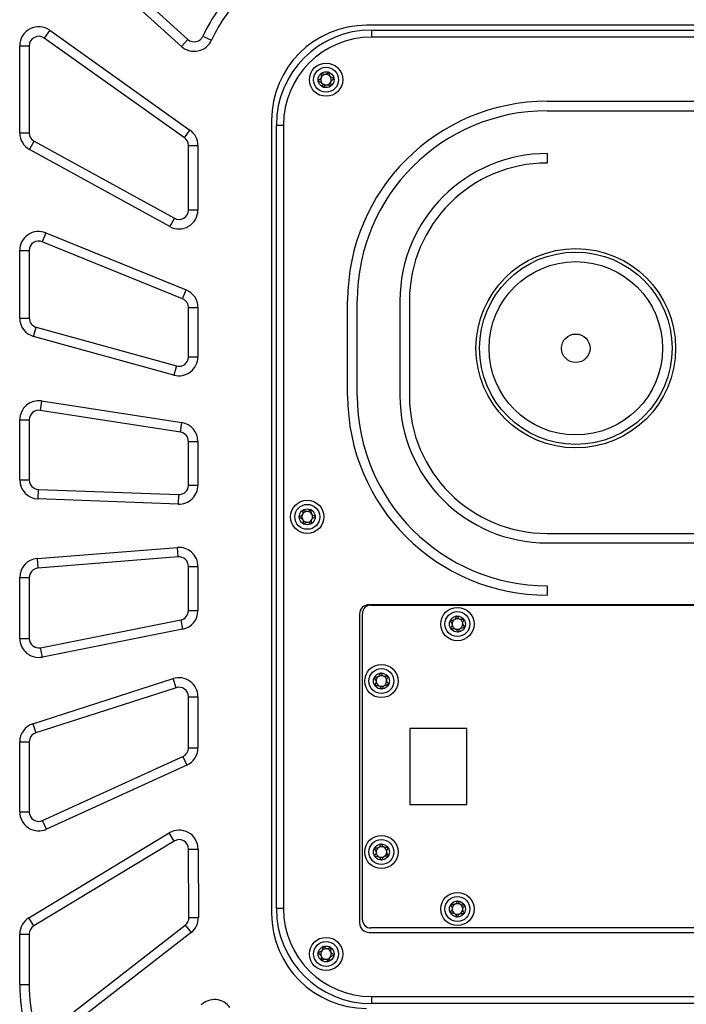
# Model space of a CAD drawing. Header units: millimetres. Extents: x 8 to 415, y 1 to 292.
# Tile 4 of 9: x 82 to 110, y 142 to 183. Entities that reach past the tile are written whole.
import ezdxf

# ---------------------------------------------------------------- set-up
doc = ezdxf.new("R2010")
doc.units = ezdxf.units.MM

msp = doc.modelspace()

# ---------------------------------------------------------------- linework, layer by layer
at = {"color": 7, "linetype": 'Continuous', "lineweight": 25}
for p, q in [((82.1847, 188.135), (88.7322, 182.213)), ((88.4639, 181.9164), (81.9164, 187.8383)), ((82.9171, 182.5948), (82.6851, 182.269)), ((82.9171, 182.5948), (88.8171, 178.3924)), ((125.453, 182.8057), (96.253, 182.8057)), ((96.453, 182.6057), (125.253, 182.6057)), ((96.453, 182.6057), (96.453, 182.3057)), ((88.5851, 178.0666), (82.6851, 182.269)), ((88.7322, 182.213), (88.4639, 181.9164)), ((89.3655, 182.3461), (89.7305, 182.1824)), ((125.253, 182.3057), (96.453, 182.3057)), ((81.653, 178.2717), (81.653, 181.9432)), ((81.653, 181.9432), (82.053, 181.9432)), ((82.053, 181.9432), (82.053, 178.2717)), ((103.853, 179.6057), (117.853, 179.6057)), ((103.853, 179.2057), (117.853, 179.2057)), ((92.253, 178.8057), (92.253, 145.4057)), ((88.5851, 178.0666), (88.8171, 178.3924)), ((92.453, 178.6057), (92.753, 178.6057)), ((92.453, 145.6057), (92.453, 178.6057)), ((92.753, 178.6057), (92.753, 145.6057)), ((81.653, 178.2717), (82.053, 178.2717)), ((82.0677, 177.5707), (82.2603, 177.9212)), ((82.2603, 177.9212), (88.1603, 174.6784)), ((87.9677, 174.3278), (82.0677, 177.5707)), ((88.753, 175.0289), (88.753, 177.7408)), ((88.753, 177.7408), (89.153, 177.7408)), ((89.153, 177.7408), (89.153, 175.0289)), ((103.853, 177.4057), (103.853, 177.0057)), ((88.753, 175.0289), (89.153, 175.0289)), ((88.1603, 174.6784), (87.9677, 174.3278)), ((82.7544, 174.0632), (82.6037, 173.6927)), ((82.7544, 174.0632), (88.6544, 171.6641)), ((88.5037, 171.2936), (82.6037, 173.6927)), ((81.653, 170.4761), (81.653, 173.3221)), ((81.653, 173.3221), (82.053, 173.3221)), ((82.053, 173.3221), (82.053, 170.4761)), ((88.5037, 171.2936), (88.6544, 171.6641)), ((88.753, 168.8442), (88.753, 170.923)), ((88.753, 170.923), (89.153, 170.923)), ((89.153, 170.923), (89.153, 168.8442)), ((95.453, 167.2057), (95.453, 171.2057)), ((95.853, 167.2057), (95.853, 171.2057)), ((97.653, 171.2057), (97.653, 167.2057)), ((98.053, 171.2057), (98.053, 167.2057)), ((81.653, 170.4761), (82.053, 170.4761)), ((82.2397, 169.7051), (82.3464, 170.0906)), ((82.3464, 170.0906), (88.2464, 168.4587)), ((88.1397, 168.0731), (82.2397, 169.7051)), ((88.753, 168.8442), (89.153, 168.8442)), ((88.2464, 168.4587), (88.1397, 168.0731)), ((82.5753, 166.9854), (82.5142, 166.5901)), ((82.5753, 166.9854), (88.4753, 166.0726)), ((88.4142, 165.6773), (82.5142, 166.5901)), ((81.653, 163.6613), (81.653, 166.1948)), ((81.653, 166.1948), (82.053, 166.1948)), ((82.053, 166.1948), (82.053, 163.6613)), ((88.4142, 165.6773), (88.4753, 166.0726)), ((88.753, 163.442), (88.753, 165.282)), ((88.753, 165.282), (89.153, 165.282)), ((89.153, 165.282), (89.153, 163.442)), ((81.653, 163.6613), (82.053, 163.6613)), ((88.753, 163.442), (89.153, 163.442)), ((82.4233, 162.8618), (82.4382, 163.2615)), ((82.4382, 163.2615), (88.3382, 163.0423)), ((88.3382, 163.0423), (88.3233, 162.6426)), ((88.3233, 162.6426), (82.4233, 162.8618)), ((103.853, 161.4057), (117.853, 161.4057)), ((103.853, 161.0057), (117.853, 161.0057)), ((82.3897, 160.3475), (88.2897, 160.8159)), ((88.3214, 160.4171), (88.2897, 160.8159)), ((82.3897, 160.3475), (82.4214, 159.9488)), ((88.3214, 160.4171), (82.4214, 159.9488)), ((88.753, 160.0184), (89.153, 160.0184)), ((88.753, 158.1562), (88.753, 160.0184)), ((89.153, 160.0184), (89.153, 158.1562)), ((81.653, 159.55), (82.053, 159.55)), ((81.653, 156.9874), (81.653, 159.55)), ((82.053, 159.55), (82.053, 156.9874)), ((103.853, 159.2057), (103.853, 158.8057)), ((125.353, 158.4057), (96.353, 158.4057)), ((88.753, 158.1562), (89.153, 158.1562)), ((95.953, 158.0057), (95.953, 145.0057)), ((96.0722, 145.1407), (96.0722, 158.0407)), ((96.4222, 158.3907), (125.3222, 158.3907)), ((82.5307, 156.595), (88.4307, 157.7638)), ((88.4307, 157.7638), (88.5085, 157.3714)), ((88.5085, 157.3714), (82.6085, 156.2026)), ((81.653, 156.9874), (82.053, 156.9874)), ((82.6085, 156.2026), (82.5307, 156.595)), ((82.2075, 153.3892), (88.1075, 155.2917)), ((88.2303, 154.911), (88.1075, 155.2917)), ((88.2303, 154.911), (82.3303, 153.0085)), ((88.753, 154.5303), (89.153, 154.5303)), ((88.753, 152.3732), (88.753, 154.5303)), ((89.153, 154.5303), (89.153, 152.3732)), ((82.2075, 153.3892), (82.3303, 153.0085)), ((98.0722, 153.1907), (98.0722, 149.9907)), ((100.4722, 153.1907), (98.0722, 153.1907)), ((100.4722, 149.9907), (100.4722, 153.1907)), ((81.653, 152.6278), (82.053, 152.6278)), ((81.653, 149.6796), (81.653, 152.6278)), ((82.053, 152.6278), (82.053, 149.6796)), ((88.753, 152.3732), (89.153, 152.3732)), ((82.6191, 149.3158), (88.5191, 152.0094)), ((88.5191, 152.0094), (88.6853, 151.6455)), ((88.6853, 151.6455), (82.7853, 148.9519)), ((98.0722, 149.9907), (100.4722, 149.9907)), ((81.653, 149.6796), (82.053, 149.6796)), ((82.7853, 148.9519), (82.6191, 149.3158)), ((82.0385, 145.219), (87.9426, 148.7954)), ((88.1498, 148.4533), (82.2458, 144.8769)), ((88.1498, 148.4533), (87.9426, 148.7954)), ((88.7571, 148.1134), (89.1571, 148.1157)), ((88.7736, 145.2326), (88.7571, 148.1134)), ((89.1571, 148.1157), (89.1736, 145.2349)), ((92.753, 145.6057), (92.453, 145.6057)), ((82.2458, 144.8769), (82.0385, 145.219)), ((88.7736, 145.2326), (89.1736, 145.2349)), ((82.9011, 140.4676), (88.6192, 144.9146)), ((88.6192, 144.9146), (88.8647, 144.5988)), ((125.3222, 144.7907), (96.4222, 144.7907)), ((81.653, 142.4057), (81.653, 144.5348)), ((81.653, 144.5348), (82.053, 144.5348)), ((82.053, 144.5348), (82.053, 142.4057)), ((88.8647, 144.5988), (83.1466, 140.1519)), ((96.353, 144.6057), (125.353, 144.6057)), ((81.653, 142.4057), (82.053, 142.4057)), ((96.453, 141.9057), (125.253, 141.9057)), ((96.453, 141.9057), (96.453, 141.6057)), ((125.253, 141.6057), (96.453, 141.6057))]:
    msp.add_line(p, q, dxfattribs=at)
for centre, radius in [((94.5438, 180.5149), 0.7), ((94.5438, 180.5149), 0.5258), ((94.5438, 180.5149), 0.335), ((105.053, 169.2057), 4.2), ((105.053, 169.2057), 4.05), ((105.053, 169.2057), 3.65), ((105.053, 169.2057), 0.6), ((93.753, 162.1057), 0.7), ((93.753, 162.1057), 0.5258), ((93.753, 162.1057), 0.335), ((100.0722, 157.5907), 0.7), ((100.0722, 157.5907), 0.5258), ((100.0722, 157.5907), 0.335), ((96.8722, 155.1907), 0.7), ((96.8722, 155.1907), 0.5258), ((96.8722, 155.1907), 0.335), ((96.8722, 147.9907), 0.7), ((96.8722, 147.9907), 0.5258), ((96.8722, 147.9907), 0.335), ((100.0722, 145.5907), 0.7), ((100.0722, 145.5907), 0.5258), ((100.0722, 145.5907), 0.335), ((94.5438, 143.6965), 0.7), ((94.5438, 143.6965), 0.5258), ((94.5438, 143.6965), 0.335)]:
    msp.add_circle(centre, radius, dxfattribs=at)
for centre, radius, start, end in [((95.183, 179.7383), 6.3752, 132.56202, 155.85532), ((95.183, 179.7383), 5.9752, 132.56202, 155.85532), ((82.453, 181.9432), 0.8, 54.53871, 180), ((96.253, 178.8057), 4, 90, 180), ((96.453, 178.6057), 4, 90, 180), ((82.453, 181.9432), 0.4, 54.53871, 180), ((89.0005, 182.5097), 0.8, 227.87204, 335.85532), ((89.0005, 182.5097), 0.4, 227.87204, 335.85532), ((96.453, 178.6057), 3.7, 90, 180), ((94.5438, 180.5149), 0.2233, 158.84042, 218.84042), ((94.5438, 180.5149), 0.2233, 98.84042, 158.84042), ((94.5438, 180.5149), 0.2233, 218.84042, 278.84042), ((94.5438, 180.5149), 0.2233, 38.84042, 98.84042), ((94.5438, 180.5149), 0.2233, 278.84042, 338.84042), ((94.5438, 180.5149), 0.2233, 338.84042, 38.84042), ((103.853, 171.2057), 8.4, 90, 180), ((103.853, 171.2057), 8, 90, 180), ((88.353, 177.7408), 0.8, 0, 54.53871), ((82.453, 178.2717), 0.8, 180, 241.20537), ((82.453, 178.2717), 0.4, 180, 241.20537), ((88.353, 177.7408), 0.4, 0, 54.53871), ((103.853, 171.2057), 6.2, 90, 180), ((103.853, 171.2057), 5.8, 90, 180), ((88.353, 175.0289), 0.8, 241.20537, 0), ((88.353, 175.0289), 0.4, 241.20537, 0), ((82.453, 173.3221), 0.8, 67.87204, 180), ((82.453, 173.3221), 0.4, 67.87204, 180), ((88.353, 170.923), 0.4, 0, 67.87204), ((88.353, 170.923), 0.8, 0, 67.87204), ((82.453, 170.4761), 0.8, 180, 254.53871), ((82.453, 170.4761), 0.4, 180, 254.53871), ((88.353, 168.8442), 0.8, 254.53871, 0), ((88.353, 168.8442), 0.4, 254.53871, 0), ((103.853, 167.2057), 8.4, 180, 270), ((103.853, 167.2057), 8, 180, 270), ((103.853, 167.2057), 6.2, 180, 270), ((103.853, 167.2057), 5.8, 180, 270), ((82.453, 166.1948), 0.8, 81.20537, 180), ((82.453, 166.1948), 0.4, 81.20537, 180), ((88.353, 165.282), 0.8, 0, 81.20537), ((88.353, 165.282), 0.4, 0, 81.20537), ((82.453, 163.6613), 0.8, 180, 267.87204), ((82.453, 163.6613), 0.4, 180, 267.87204), ((88.353, 163.442), 0.8, 267.87204, 0), ((88.353, 163.442), 0.4, 267.87204, 0), ((93.753, 162.1057), 0.2233, 151.52496, 211.52496), ((93.753, 162.1057), 0.2233, 91.52496, 151.52496), ((93.753, 162.1057), 0.2233, 31.52496, 91.52496), ((93.753, 162.1057), 0.2233, 331.52496, 31.52496), ((93.753, 162.1057), 0.2233, 211.52496, 271.52496), ((93.753, 162.1057), 0.2233, 271.52496, 331.52496), ((88.353, 160.0184), 0.8, 0, 94.53871), ((82.453, 159.55), 0.8, 94.53871, 180), ((88.353, 160.0184), 0.4, 0, 94.53871), ((82.453, 159.55), 0.4, 94.53871, 180), ((96.353, 158.0057), 0.4, 90, 180), ((88.353, 158.1562), 0.4, 281.20537, 0), ((88.353, 158.1562), 0.8, 281.20537, 0), ((96.4222, 158.0407), 0.35, 90, 180), ((100.0722, 157.5907), 0.2233, 125.63032, 185.63032), ((100.0722, 157.5907), 0.2233, 65.63032, 125.63032), ((100.0722, 157.5907), 0.2233, 5.63032, 65.63032), ((100.0722, 157.5907), 0.2233, 305.63032, 5.63032), ((100.0722, 157.5907), 0.2233, 185.63032, 245.63032), ((100.0722, 157.5907), 0.2233, 245.63032, 305.63032), ((82.453, 156.9874), 0.8, 180, 281.20537), ((82.453, 156.9874), 0.4, 180, 281.20537), ((88.353, 154.5303), 0.8, 0, 107.87204), ((96.8722, 155.1907), 0.2233, 125.07294, 185.07294), ((96.8722, 155.1907), 0.2233, 185.07294, 245.07294), ((96.8722, 155.1907), 0.2233, 65.07294, 125.07294), ((96.8722, 155.1907), 0.2233, 5.07294, 65.07294), ((96.8722, 155.1907), 0.2233, 305.07294, 5.07294), ((88.353, 154.5303), 0.4, 0, 107.87204), ((96.8722, 155.1907), 0.2233, 245.07294, 305.07294), ((82.453, 152.6278), 0.8, 107.87204, 180), ((82.453, 152.6278), 0.4, 107.87204, 180), ((88.353, 152.3732), 0.4, 294.53871, 0), ((88.353, 152.3732), 0.8, 294.53871, 0), ((82.453, 149.6796), 0.8, 180, 294.53871), ((82.453, 149.6796), 0.4, 180, 294.53871), ((88.3571, 148.1112), 0.8, 0.32873, 121.20537), ((88.3571, 148.1112), 0.4, 0.32873, 121.20537), ((96.8722, 147.9907), 0.2233, 121.95229, 181.95229), ((96.8722, 147.9907), 0.2233, 61.95229, 121.95229), ((96.8722, 147.9907), 0.2233, 1.95229, 61.95229), ((96.8722, 147.9907), 0.2233, 181.95229, 241.95229), ((96.8722, 147.9907), 0.2233, 241.95229, 301.95229), ((96.8722, 147.9907), 0.2233, 301.95229, 1.95229), ((96.453, 145.6057), 4, 180, 270), ((96.453, 145.6057), 3.7, 180, 270), ((100.0722, 145.5907), 0.2233, 176.60386, 236.60386), ((100.0722, 145.5907), 0.2233, 116.60386, 176.60386), ((100.0722, 145.5907), 0.2233, 56.60386, 116.60386), ((100.0722, 145.5907), 0.2233, 296.60386, 356.60386), ((100.0722, 145.5907), 0.2233, 356.60386, 56.60386), ((82.453, 144.5348), 0.8, 121.20537, 180), ((88.3736, 145.2303), 0.4, 307.87204, 0.32873), ((88.3736, 145.2303), 0.8, 307.87204, 0.32873), ((96.253, 145.4057), 4, 180, 270), ((96.4222, 145.1407), 0.35, 180, 270), ((100.0722, 145.5907), 0.2233, 236.60386, 296.60386), ((82.453, 144.5348), 0.4, 121.20537, 180), ((96.353, 145.0057), 0.4, 180, 270), ((94.5438, 143.6965), 0.2233, 82.40206, 142.40206), ((94.5438, 143.6965), 0.2233, 22.40206, 82.40206), ((94.5438, 143.6965), 0.2233, 142.40206, 202.40206), ((94.5438, 143.6965), 0.2233, 202.40206, 262.40206), ((94.5438, 143.6965), 0.2233, 262.40206, 322.40206), ((94.5438, 143.6965), 0.2233, 322.40206, 22.40206), ((89.053, 142.4057), 7.4, 180, 194.22966), ((89.053, 142.4057), 7, 180, 194.22966), ((89.8506, 140.9776), 0.8, 35.862, 134.53871)]:
    msp.add_arc(centre, radius, start, end, dxfattribs=at)
for points, knots in [([(94.6647, 180.8273), (94.664, 180.8275), (94.6619, 180.8282), (94.658, 180.8277), (94.6532, 180.8259), (94.6446, 180.821), (94.6233, 180.8044), (94.5892, 180.7739), (94.5387, 180.7385), (94.4634, 180.7298), (94.404, 180.7558), (94.361, 180.7745), (94.3438, 180.7785), (94.3368, 180.7777), (94.3347, 180.7765), (94.3337, 180.7758)], [0, 0, 0, 0, 0.0062323, 0.0177721, 0.0316777, 0.0483645, 0.0984054, 0.2525065, 0.42558, 0.5939843, 0.8469253, 0.9438597, 0.9800242, 0.9906448, 1, 1, 1, 1]), ([(94.8748, 180.5664), (94.8744, 180.5677), (94.8735, 180.5706), (94.8671, 180.5768), (94.8382, 180.5905), (94.7832, 180.6061), (94.7094, 180.6482), (94.684, 180.7293), (94.6805, 180.7864), (94.6732, 180.8176), (94.6685, 180.8252), (94.6659, 180.8266), (94.6647, 180.8273)], [0, 0, 0, 0, 0.011122, 0.0242161, 0.0712746, 0.2717886, 0.5, 0.7282114, 0.9287254, 0.9757839, 0.988878, 1, 1, 1, 1]), ([(94.3337, 180.7758), (94.3327, 180.7747), (94.3306, 180.7723), (94.3291, 180.7654), (94.3293, 180.7482), (94.3384, 180.7028), (94.351, 180.6393), (94.3265, 180.5676), (94.281, 180.5259), (94.2432, 180.4982), (94.221, 180.4801), (94.2143, 180.471), (94.2126, 180.4667), (94.2128, 180.4642), (94.2128, 180.4634)], [0, 0, 0, 0, 0.0120474, 0.02650918, 0.05616488, 0.1531057, 0.4060635, 0.57447903, 0.747564, 0.90167539, 0.96271719, 0.97995945, 0.99376729, 1, 1, 1, 1]), ([(94.2128, 180.4634), (94.2132, 180.4621), (94.2141, 180.4593), (94.2205, 180.4531), (94.2494, 180.4393), (94.3045, 180.4237), (94.3783, 180.3816), (94.4037, 180.3005), (94.4072, 180.2434), (94.4144, 180.2122), (94.4191, 180.2047), (94.4217, 180.2032), (94.4229, 180.2025)], [0, 0, 0, 0, 0.011122, 0.0242161, 0.0712746, 0.2717886, 0.5, 0.7282114, 0.9287254, 0.9757839, 0.988878, 1, 1, 1, 1]), ([(94.7539, 180.254), (94.7549, 180.2551), (94.7571, 180.2576), (94.7586, 180.2645), (94.7584, 180.2816), (94.7492, 180.3271), (94.7367, 180.3905), (94.7611, 180.4622), (94.8066, 180.504), (94.8445, 180.5316), (94.8667, 180.5497), (94.8733, 180.5588), (94.8751, 180.5632), (94.8749, 180.5656), (94.8748, 180.5664)], [0, 0, 0, 0, 0.0120474, 0.0265092, 0.0561649, 0.1531057, 0.4060635, 0.574479, 0.747564, 0.9016754, 0.9627172, 0.9799594, 0.9937673, 1, 1, 1, 1]), ([(94.4229, 180.2025), (94.4236, 180.2023), (94.4257, 180.2017), (94.4297, 180.2022), (94.4345, 180.204), (94.4431, 180.2088), (94.4644, 180.2254), (94.4985, 180.2559), (94.549, 180.2914), (94.6242, 180.3), (94.6836, 180.274), (94.7266, 180.2554), (94.7439, 180.2513), (94.7508, 180.2521), (94.7529, 180.2534), (94.7539, 180.254)], [0, 0, 0, 0, 0.0062323, 0.0177721, 0.0316777, 0.0483645, 0.0984054, 0.2525065, 0.42558, 0.5939843, 0.8469253, 0.9438597, 0.9800242, 0.9906448, 1, 1, 1, 1]), ([(93.5779, 162.3913), (93.5767, 162.3903), (93.5743, 162.3882), (93.5719, 162.3815), (93.5699, 162.3644), (93.5732, 162.3182), (93.5776, 162.2537), (93.5442, 162.1857), (93.4938, 162.15), (93.4527, 162.1275), (93.4283, 162.1123), (93.4206, 162.1042), (93.4183, 162.1), (93.4182, 162.0976), (93.4181, 162.0968)], [0, 0, 0, 0, 0.0120474, 0.02650918, 0.05616488, 0.1531057, 0.4060635, 0.57447903, 0.747564, 0.90167539, 0.96271719, 0.97995945, 0.99376729, 1, 1, 1, 1]), ([(93.9127, 162.4002), (93.912, 162.4005), (93.91, 162.4014), (93.9061, 162.4014), (93.901, 162.4002), (93.8919, 162.3965), (93.8687, 162.3827), (93.831, 162.3568), (93.7764, 162.3281), (93.7006, 162.3291), (93.645, 162.3625), (93.6048, 162.3865), (93.5881, 162.3927), (93.5811, 162.3928), (93.5789, 162.3918), (93.5779, 162.3913)], [0, 0, 0, 0, 0.0062323, 0.01777215, 0.03167771, 0.04836448, 0.0984054, 0.25250654, 0.42558, 0.59398432, 0.8469253, 0.94385968, 0.98002422, 0.99064479, 1, 1, 1, 1]), ([(94.0879, 162.1146), (94.0876, 162.116), (94.0871, 162.1189), (94.0816, 162.1259), (94.0546, 162.1432), (94.002, 162.1657), (93.9342, 162.2169), (93.9193, 162.3005), (93.9231, 162.3576), (93.9199, 162.3895), (93.9162, 162.3976), (93.9138, 162.3994), (93.9127, 162.4002)], [0, 0, 0, 0, 0.011122, 0.0242161, 0.0712746, 0.2717886, 0.5, 0.7282114, 0.9287254, 0.9757839, 0.988878, 1, 1, 1, 1]), ([(93.4181, 162.0968), (93.4184, 162.0955), (93.4189, 162.0925), (93.4244, 162.0855), (93.4514, 162.0682), (93.504, 162.0458), (93.5719, 161.9946), (93.5867, 161.9109), (93.5829, 161.8538), (93.5861, 161.822), (93.5898, 161.8139), (93.5922, 161.8121), (93.5933, 161.8113)], [0, 0, 0, 0, 0.011122, 0.0242161, 0.0712746, 0.2717886, 0.5, 0.7282114, 0.9287254, 0.9757839, 0.988878, 1, 1, 1, 1]), ([(93.5933, 161.8113), (93.594, 161.811), (93.596, 161.8101), (93.6, 161.8101), (93.605, 161.8112), (93.6141, 161.8149), (93.6373, 161.8287), (93.675, 161.8546), (93.7296, 161.8833), (93.8054, 161.8823), (93.861, 161.849), (93.9013, 161.825), (93.9179, 161.8188), (93.9249, 161.8187), (93.9271, 161.8197), (93.9282, 161.8202)], [0, 0, 0, 0, 0.0062323, 0.0177721, 0.0316777, 0.0483645, 0.0984054, 0.2525065, 0.42558, 0.5939843, 0.8469253, 0.9438597, 0.9800242, 0.9906448, 1, 1, 1, 1]), ([(93.9282, 161.8202), (93.9293, 161.8212), (93.9318, 161.8233), (93.9341, 161.83), (93.9361, 161.847), (93.9328, 161.8933), (93.9284, 161.9578), (93.9618, 162.0258), (94.0123, 162.0614), (94.0534, 162.084), (94.0777, 162.0992), (94.0854, 162.1073), (94.0877, 162.1114), (94.0878, 162.1139), (94.0879, 162.1146)], [0, 0, 0, 0, 0.0120474, 0.0265092, 0.0561649, 0.1531057, 0.4060635, 0.574479, 0.747564, 0.9016754, 0.9627172, 0.9799594, 0.9937673, 1, 1, 1, 1]), ([(99.767, 157.7289), (99.7666, 157.7275), (99.7658, 157.7243), (99.7676, 157.7175), (99.7755, 157.7022), (99.8041, 157.6658), (99.8439, 157.6148), (99.8545, 157.5398), (99.8327, 157.482), (99.8113, 157.4402), (99.7997, 157.4141), (99.7978, 157.403), (99.7982, 157.3983), (99.7995, 157.3962), (99.7999, 157.3955)], [0, 0, 0, 0, 0.0120474, 0.02650918, 0.05616488, 0.1531057, 0.4060635, 0.57447903, 0.747564, 0.90167539, 0.96271719, 0.97995945, 0.99376729, 1, 1, 1, 1]), ([(100.0393, 157.924), (100.0386, 157.9239), (100.0364, 157.9235), (100.0331, 157.9213), (100.0296, 157.9175), (100.0241, 157.9093), (100.0126, 157.8849), (99.9959, 157.8423), (99.9668, 157.7879), (99.9036, 157.7463), (99.8388, 157.7427), (99.792, 157.74), (99.7748, 157.7358), (99.7689, 157.732), (99.7676, 157.7299), (99.767, 157.7289)], [0, 0, 0, 0, 0.0062323, 0.0177721, 0.0316777, 0.0483645, 0.0984054, 0.2525065, 0.42558, 0.5939843, 0.8469253, 0.9438597, 0.9800242, 0.9906448, 1, 1, 1, 1]), ([(100.3445, 157.7858), (100.3435, 157.7868), (100.3414, 157.7889), (100.3329, 157.7916), (100.3009, 157.7908), (100.2448, 157.7799), (100.1599, 157.7843), (100.1006, 157.8452), (100.0718, 157.8946), (100.0513, 157.9192), (100.0437, 157.9238), (100.0407, 157.924), (100.0393, 157.924)], [0, 0, 0, 0, 0.011122, 0.0242161, 0.0712746, 0.2717886, 0.5, 0.7282114, 0.9287254, 0.9757839, 0.988878, 1, 1, 1, 1]), ([(100.3773, 157.4524), (100.3777, 157.4539), (100.3785, 157.457), (100.3768, 157.4639), (100.3688, 157.4791), (100.3402, 157.5156), (100.3004, 157.5665), (100.2899, 157.6416), (100.3117, 157.6993), (100.333, 157.7411), (100.3447, 157.7673), (100.3465, 157.7783), (100.3461, 157.783), (100.3448, 157.7852), (100.3445, 157.7858)], [0, 0, 0, 0, 0.0120474, 0.0265092, 0.0561649, 0.1531057, 0.4060635, 0.574479, 0.747564, 0.9016754, 0.9627172, 0.9799594, 0.9937673, 1, 1, 1, 1]), ([(99.7999, 157.3955), (99.8008, 157.3945), (99.8029, 157.3924), (99.8114, 157.3897), (99.8434, 157.3905), (99.8996, 157.4014), (99.9845, 157.3971), (100.0437, 157.3361), (100.0725, 157.2867), (100.0931, 157.2621), (100.1007, 157.2575), (100.1037, 157.2574), (100.105, 157.2573)], [0, 0, 0, 0, 0.011122, 0.0242161, 0.0712746, 0.2717886, 0.5, 0.7282114, 0.9287254, 0.9757839, 0.988878, 1, 1, 1, 1]), ([(100.105, 157.2573), (100.1058, 157.2574), (100.1079, 157.2578), (100.1112, 157.26), (100.1147, 157.2638), (100.1202, 157.272), (100.1317, 157.2964), (100.1484, 157.339), (100.1775, 157.3934), (100.2408, 157.435), (100.3055, 157.4386), (100.3523, 157.4413), (100.3696, 157.4455), (100.3754, 157.4494), (100.3767, 157.4515), (100.3773, 157.4524)], [0, 0, 0, 0, 0.0062323, 0.0177721, 0.0316777, 0.0483645, 0.0984054, 0.2525065, 0.42558, 0.5939843, 0.8469253, 0.9438597, 0.9800242, 0.9906448, 1, 1, 1, 1]), ([(96.8426, 155.5244), (96.8418, 155.5242), (96.8397, 155.5238), (96.8363, 155.5217), (96.8328, 155.5179), (96.8272, 155.5098), (96.8155, 155.4855), (96.7984, 155.443), (96.7688, 155.3889), (96.7051, 155.3479), (96.6403, 155.345), (96.5935, 155.3427), (96.5762, 155.3387), (96.5703, 155.3349), (96.569, 155.3328), (96.5684, 155.3319)], [0, 0, 0, 0, 0.0062323, 0.0177721, 0.0316777, 0.0483645, 0.0984054, 0.2525065, 0.42558, 0.5939843, 0.8469253, 0.9438597, 0.9800242, 0.9906448, 1, 1, 1, 1]), ([(97.1463, 155.3832), (97.1454, 155.3842), (97.1433, 155.3863), (97.1348, 155.3891), (97.1028, 155.3886), (97.0466, 155.3783), (96.9617, 155.3834), (96.9031, 155.4449), (96.8748, 155.4946), (96.8545, 155.5194), (96.8469, 155.5241), (96.8439, 155.5243), (96.8426, 155.5244)], [0, 0, 0, 0, 0.011122, 0.0242161, 0.0712746, 0.2717886, 0.5, 0.7282114, 0.9287254, 0.9757839, 0.988878, 1, 1, 1, 1]), ([(96.5684, 155.3319), (96.568, 155.3304), (96.5671, 155.3273), (96.5688, 155.3204), (96.5766, 155.3051), (96.6049, 155.2684), (96.6442, 155.217), (96.654, 155.1419), (96.6316, 155.0843), (96.6098, 155.0428), (96.598, 155.0167), (96.596, 155.0057), (96.5964, 155.001), (96.5976, 154.9988), (96.598, 154.9982)], [0, 0, 0, 0, 0.0120474, 0.0265092, 0.0561649, 0.1531057, 0.4060635, 0.574479, 0.747564, 0.9016754, 0.9627172, 0.9799594, 0.9937673, 1, 1, 1, 1]), ([(97.176, 155.0495), (97.1764, 155.0509), (97.1772, 155.0541), (97.1755, 155.0609), (97.1677, 155.0762), (97.1395, 155.113), (97.1002, 155.1643), (97.0904, 155.2394), (97.1127, 155.297), (97.1345, 155.3385), (97.1464, 155.3646), (97.1483, 155.3757), (97.148, 155.3804), (97.1467, 155.3825), (97.1463, 155.3832)], [0, 0, 0, 0, 0.0120474, 0.0265092, 0.0561649, 0.1531057, 0.4060635, 0.574479, 0.747564, 0.9016754, 0.9627172, 0.9799594, 0.9937673, 1, 1, 1, 1]), ([(96.598, 154.9982), (96.599, 154.9972), (96.601, 154.995), (96.6095, 154.9923), (96.6415, 154.9927), (96.6978, 155.0031), (96.7826, 154.9979), (96.8412, 154.9364), (96.8696, 154.8867), (96.8899, 154.862), (96.8974, 154.8573), (96.9004, 154.8571), (96.9018, 154.857)], [0, 0, 0, 0, 0.011122, 0.0242161, 0.0712746, 0.2717886, 0.5, 0.7282114, 0.9287254, 0.9757839, 0.988878, 1, 1, 1, 1]), ([(96.9018, 154.857), (96.9025, 154.8571), (96.9047, 154.8575), (96.908, 154.8597), (96.9115, 154.8634), (96.9171, 154.8715), (96.9288, 154.8959), (96.9459, 154.9383), (96.9756, 154.9924), (97.0393, 155.0334), (97.104, 155.0364), (97.1509, 155.0386), (97.1681, 155.0426), (97.174, 155.0464), (97.1754, 155.0485), (97.176, 155.0495)], [0, 0, 0, 0, 0.0062323, 0.0177721, 0.0316777, 0.0483645, 0.0984054, 0.2525065, 0.42558, 0.5939843, 0.8469253, 0.9438597, 0.9800242, 0.9906448, 1, 1, 1, 1]), ([(96.5765, 148.1482), (96.576, 148.1468), (96.575, 148.1437), (96.5763, 148.1367), (96.5833, 148.121), (96.6095, 148.0828), (96.646, 148.0294), (96.6516, 147.9538), (96.6262, 147.8976), (96.6022, 147.8573), (96.5889, 147.8319), (96.5864, 147.821), (96.5865, 147.8162), (96.5876, 147.8141), (96.5879, 147.8134)], [0, 0, 0, 0, 0.0120474, 0.0265092, 0.0561649, 0.1531057, 0.4060635, 0.574479, 0.747564, 0.9016754, 0.9627172, 0.9799594, 0.9937673, 1, 1, 1, 1]), ([(96.8608, 148.3255), (96.86, 148.3254), (96.8578, 148.3251), (96.8544, 148.3231), (96.8507, 148.3196), (96.8447, 148.3118), (96.8316, 148.2881), (96.8122, 148.2467), (96.7797, 148.1943), (96.7139, 148.1568), (96.6491, 148.1574), (96.6022, 148.1576), (96.5847, 148.1546), (96.5786, 148.1511), (96.5772, 148.1491), (96.5765, 148.1482)], [0, 0, 0, 0, 0.0062323, 0.0177721, 0.0316777, 0.0483645, 0.0984054, 0.2525065, 0.42558, 0.5939843, 0.8469253, 0.9438597, 0.9800242, 0.9906448, 1, 1, 1, 1]), ([(97.1564, 148.1679), (97.1555, 148.169), (97.1536, 148.1713), (97.1453, 148.1745), (97.1133, 148.1758), (97.0565, 148.1685), (96.9721, 148.1782), (96.9169, 148.2429), (96.8913, 148.294), (96.8724, 148.3198), (96.8651, 148.325), (96.8621, 148.3253), (96.8608, 148.3255)], [0, 0, 0, 0, 0.011122, 0.0242161, 0.0712746, 0.2717886, 0.5, 0.7282114, 0.9287254, 0.9757839, 0.988878, 1, 1, 1, 1]), ([(97.1678, 147.8331), (97.1683, 147.8346), (97.1693, 147.8377), (97.168, 147.8446), (97.1611, 147.8603), (97.1348, 147.8985), (97.0984, 147.9519), (97.0927, 148.0275), (97.1182, 148.0837), (97.1422, 148.124), (97.1555, 148.1494), (97.158, 148.1604), (97.1579, 148.1651), (97.1568, 148.1673), (97.1564, 148.1679)], [0, 0, 0, 0, 0.0120474, 0.0265092, 0.0561649, 0.1531057, 0.4060635, 0.574479, 0.747564, 0.9016754, 0.9627172, 0.9799594, 0.9937673, 1, 1, 1, 1]), ([(96.5879, 147.8134), (96.5888, 147.8123), (96.5908, 147.8101), (96.5991, 147.8069), (96.6311, 147.8056), (96.6878, 147.8128), (96.7722, 147.8031), (96.8274, 147.7384), (96.853, 147.6873), (96.8719, 147.6615), (96.8793, 147.6564), (96.8822, 147.656), (96.8836, 147.6559)], [0, 0, 0, 0, 0.011122, 0.0242161, 0.0712746, 0.2717886, 0.5, 0.7282114, 0.9287254, 0.9757839, 0.988878, 1, 1, 1, 1]), ([(96.8836, 147.6559), (96.8843, 147.6559), (96.8865, 147.6562), (96.8899, 147.6582), (96.8937, 147.6618), (96.8997, 147.6696), (96.9127, 147.6932), (96.9321, 147.7347), (96.9646, 147.7871), (97.0305, 147.8246), (97.0953, 147.824), (97.1422, 147.8237), (97.1597, 147.8267), (97.1657, 147.8302), (97.1672, 147.8322), (97.1678, 147.8331)], [0, 0, 0, 0, 0.0062323, 0.0177721, 0.0316777, 0.0483645, 0.0984054, 0.2525065, 0.42558, 0.5939843, 0.8469253, 0.9438597, 0.9800242, 0.9906448, 1, 1, 1, 1]), ([(99.7925, 145.7751), (99.7919, 145.7737), (99.7906, 145.7707), (99.7912, 145.7637), (99.7967, 145.7474), (99.8192, 145.7069), (99.8506, 145.6503), (99.8492, 145.5746), (99.8186, 145.5209), (99.7909, 145.483), (99.7753, 145.459), (99.7718, 145.4483), (99.7715, 145.4436), (99.7724, 145.4414), (99.7726, 145.4406)], [0, 0, 0, 0, 0.0120474, 0.0265092, 0.0561649, 0.1531057, 0.4060635, 0.574479, 0.747564, 0.9016754, 0.9627172, 0.9799594, 0.9937673, 1, 1, 1, 1]), ([(100.092, 145.9251), (100.0913, 145.9251), (100.0891, 145.925), (100.0855, 145.9233), (100.0814, 145.9201), (100.0747, 145.9129), (100.0595, 145.8906), (100.0364, 145.8511), (99.9991, 145.802), (99.9301, 145.7708), (99.8656, 145.7774), (99.8189, 145.7821), (99.8012, 145.7807), (99.7948, 145.7778), (99.7932, 145.7759), (99.7925, 145.7751)], [0, 0, 0, 0, 0.0062323, 0.01777215, 0.03167771, 0.04836448, 0.0984054, 0.25250654, 0.42558, 0.59398432, 0.8469253, 0.94385968, 0.98002422, 0.99064479, 1, 1, 1, 1]), ([(100.3717, 145.7407), (100.3709, 145.7418), (100.3692, 145.7442), (100.3612, 145.7482), (100.3295, 145.7525), (100.2723, 145.7505), (100.1892, 145.7681), (100.1402, 145.8376), (100.1195, 145.8909), (100.1031, 145.9184), (100.0963, 145.9242), (100.0934, 145.9248), (100.092, 145.9251)], [0, 0, 0, 0, 0.01112197, 0.02421615, 0.07127455, 0.27178855, 0.5, 0.72821145, 0.92872545, 0.97578385, 0.98887803, 1, 1, 1, 1]), ([(100.3519, 145.4063), (100.3525, 145.4076), (100.3538, 145.4106), (100.3531, 145.4177), (100.3477, 145.434), (100.3251, 145.4744), (100.2938, 145.531), (100.2952, 145.6068), (100.3258, 145.6604), (100.3534, 145.6983), (100.369, 145.7223), (100.3726, 145.733), (100.3729, 145.7377), (100.372, 145.74), (100.3717, 145.7407)], [0, 0, 0, 0, 0.0120474, 0.0265092, 0.0561649, 0.1531057, 0.4060635, 0.574479, 0.747564, 0.9016754, 0.9627172, 0.9799594, 0.9937673, 1, 1, 1, 1]), ([(99.7726, 145.4406), (99.7734, 145.4395), (99.7752, 145.4371), (99.7831, 145.4331), (99.8149, 145.4289), (99.872, 145.4308), (99.9552, 145.4132), (100.0041, 145.3437), (100.0249, 145.2904), (100.0413, 145.2629), (100.0481, 145.2572), (100.051, 145.2565), (100.0523, 145.2563)], [0, 0, 0, 0, 0.011122, 0.0242161, 0.0712746, 0.2717886, 0.5, 0.7282114, 0.9287254, 0.9757839, 0.988878, 1, 1, 1, 1]), ([(100.0523, 145.2563), (100.0531, 145.2563), (100.0553, 145.2563), (100.0589, 145.258), (100.0629, 145.2612), (100.0696, 145.2684), (100.0848, 145.2907), (100.108, 145.3302), (100.1453, 145.3793), (100.2143, 145.4105), (100.2788, 145.4039), (100.3254, 145.3992), (100.3431, 145.4007), (100.3495, 145.4035), (100.3511, 145.4054), (100.3519, 145.4063)], [0, 0, 0, 0, 0.0062323, 0.01777215, 0.03167771, 0.04836448, 0.0984054, 0.25250654, 0.42558, 0.59398432, 0.8469253, 0.94385968, 0.98002422, 0.99064479, 1, 1, 1, 1]), ([(94.4162, 144.0063), (94.4149, 144.0055), (94.4121, 144.0037), (94.4087, 143.9975), (94.4041, 143.981), (94.4, 143.9348), (94.3941, 143.8704), (94.3503, 143.8086), (94.2949, 143.7814), (94.2507, 143.7656), (94.2243, 143.7545), (94.2154, 143.7477), (94.2125, 143.744), (94.2119, 143.7416), (94.2118, 143.7408)], [0, 0, 0, 0, 0.0120474, 0.0265092, 0.0561649, 0.1531057, 0.4060635, 0.574479, 0.747564, 0.9016754, 0.9627172, 0.9799594, 0.9937673, 1, 1, 1, 1]), ([(94.7482, 143.962), (94.7476, 143.9624), (94.7457, 143.9636), (94.7418, 143.9642), (94.7367, 143.9638), (94.7271, 143.9617), (94.702, 143.9517), (94.6606, 143.9321), (94.6022, 143.9124), (94.5275, 143.9254), (94.4779, 143.9672), (94.442, 143.9972), (94.4265, 144.006), (94.4196, 144.0072), (94.4173, 144.0066), (94.4162, 144.0063)], [0, 0, 0, 0, 0.0062323, 0.0177721, 0.0316777, 0.0483645, 0.0984054, 0.2525065, 0.42558, 0.5939843, 0.8469253, 0.9438597, 0.9800242, 0.9906448, 1, 1, 1, 1]), ([(94.8759, 143.6522), (94.8759, 143.6536), (94.8758, 143.6566), (94.8714, 143.6644), (94.8476, 143.6857), (94.7992, 143.7163), (94.7403, 143.7775), (94.7389, 143.8625), (94.7517, 143.9183), (94.7536, 143.9502), (94.7512, 143.9588), (94.7492, 143.961), (94.7482, 143.962)], [0, 0, 0, 0, 0.01112197, 0.02421615, 0.07127455, 0.27178855, 0.5, 0.72821145, 0.92872545, 0.97578385, 0.98887803, 1, 1, 1, 1]), ([(94.2118, 143.7408), (94.2118, 143.7395), (94.2119, 143.7365), (94.2162, 143.7287), (94.2401, 143.7073), (94.2884, 143.6768), (94.3473, 143.6155), (94.3487, 143.5306), (94.3359, 143.4748), (94.334, 143.4429), (94.3364, 143.4343), (94.3385, 143.4321), (94.3394, 143.4311)], [0, 0, 0, 0, 0.01112197, 0.02421615, 0.07127455, 0.27178855, 0.5, 0.72821145, 0.92872545, 0.97578385, 0.98887803, 1, 1, 1, 1]), ([(94.3394, 143.4311), (94.3401, 143.4307), (94.3419, 143.4295), (94.3458, 143.4289), (94.351, 143.4292), (94.3606, 143.4314), (94.3857, 143.4414), (94.427, 143.461), (94.4855, 143.4807), (94.5601, 143.4677), (94.6097, 143.4259), (94.6457, 143.3959), (94.6611, 143.3871), (94.668, 143.3859), (94.6704, 143.3865), (94.6715, 143.3868)], [0, 0, 0, 0, 0.0062323, 0.0177721, 0.0316777, 0.0483645, 0.0984054, 0.2525065, 0.42558, 0.5939843, 0.8469253, 0.9438597, 0.9800242, 0.9906448, 1, 1, 1, 1]), ([(94.6715, 143.3868), (94.6728, 143.3876), (94.6755, 143.3893), (94.6789, 143.3955), (94.6836, 143.4121), (94.6877, 143.4583), (94.6936, 143.5226), (94.7373, 143.5845), (94.7928, 143.6117), (94.8369, 143.6275), (94.8633, 143.6386), (94.8723, 143.6454), (94.8752, 143.6491), (94.8757, 143.6515), (94.8759, 143.6522)], [0, 0, 0, 0, 0.0120474, 0.0265092, 0.0561649, 0.1531057, 0.4060635, 0.574479, 0.747564, 0.9016754, 0.9627172, 0.9799594, 0.9937673, 1, 1, 1, 1])]:
    msp.add_open_spline(points, degree=3, knots=knots, dxfattribs=at)

doc.saveas('drawing.dxf')
